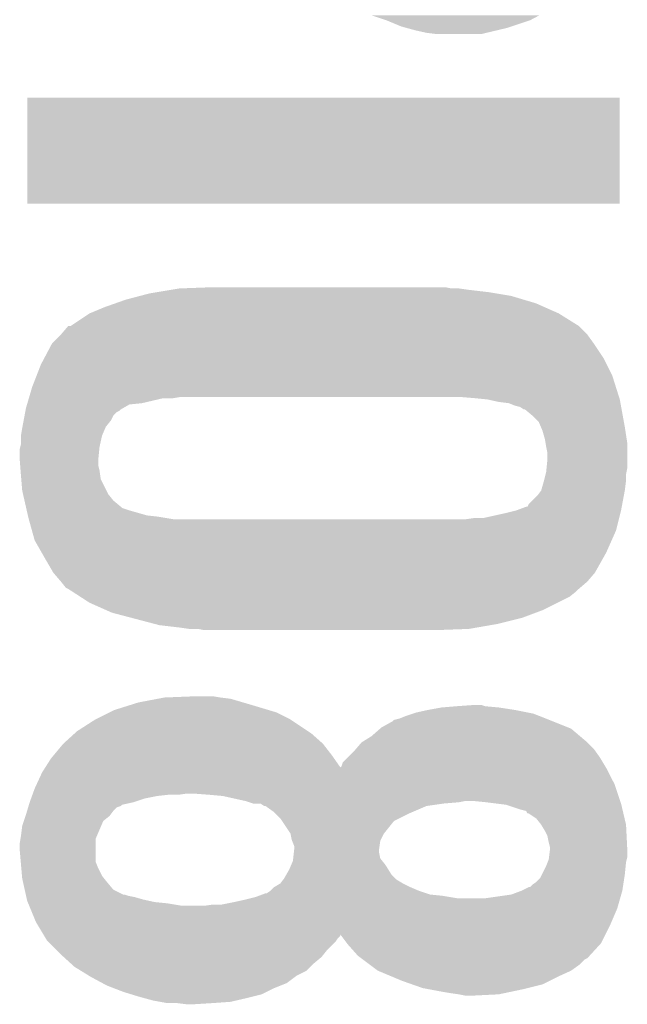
# Model space of a CAD drawing. Extents: x -3.7 to 63.4, y -6.5 to 53.7.
# Tile 66 of 74: x 50.3 to 51.6, y 41.4 to 43.4. Entities that reach past the tile are written whole.
import ezdxf

# ---------------------------------------------------------------- set-up
doc = ezdxf.new("R2010")
doc.units = 0
doc.layers.add('PI_5_CLICK_SHIELD_V100A_GTO', color=11, linetype='CONTINUOUS')

msp = doc.modelspace()

# ---------------------------------------------------------------- linework, layer by layer
at = {"layer": 'PI_5_CLICK_SHIELD_V100A_GTO'}
for points in [[(51.07432, 43.44162), (51.043836, 43.451782), (51.366418, 43.44162), (51.38547, 43.451782)], [(51.104798, 43.42892), (51.07432, 43.44162), (51.328314, 43.42892), (51.366418, 43.44162)], [(51.114106, 43.426382), (51.104798, 43.42892), (51.3207, 43.426382), (51.328314, 43.42892)], [(51.13274, 43.4213), (51.114106, 43.426382), (51.299358, 43.4213), (51.3207, 43.426382)], [(51.155602, 43.41622), (51.13274, 43.4213), (51.278024, 43.41622), (51.299358, 43.4213)], [(51.17592, 43.41368), (51.155602, 43.41622), (51.267358, 43.41368), (51.278024, 43.41622)], [(50.3428, 43.068262), (50.34282, 43.284118), (51.549278, 43.068262), (51.5493, 43.284118)], [(50.34282, 43.284118), (50.342822, 43.28414), (51.5493, 43.284118), (50.342822, 43.28414)], [(51.549278, 43.06824), (50.3428, 43.068262), (51.549278, 43.06824), (51.549278, 43.068262)], [(50.63744, 42.89298), (50.652682, 42.89552), (51.23942, 42.89298), (51.22164, 42.89552)], [(50.652682, 42.89552), (50.72126, 42.89806), (51.206402, 42.89552), (51.193702, 42.89806)], [(50.54346, 42.872658), (50.572416, 42.88028), (51.35373, 42.872658), (51.328322, 42.88028)], [(50.572416, 42.88028), (50.591718, 42.88536), (51.328322, 42.88028), (51.297842, 42.88536)], [(50.591718, 42.88536), (50.606958, 42.8879), (51.297842, 42.88536), (51.2826, 42.8879)], [(50.606958, 42.8879), (50.63744, 42.89298), (51.2826, 42.8879), (51.23942, 42.89298)], [(50.4698, 42.84472), (50.50028, 42.85742), (51.424836, 42.84472), (51.396266, 42.85742)], [(50.50028, 42.85742), (50.521872, 42.86504), (51.396266, 42.85742), (51.379122, 42.86504)], [(50.521872, 42.86504), (50.54346, 42.872658), (51.379122, 42.86504), (51.35373, 42.872658)], [(50.431706, 42.819324), (50.469796, 42.844718), (51.465474, 42.819324), (51.42484, 42.844718)], [(50.469796, 42.844718), (50.4698, 42.84472), (51.42484, 42.844718), (51.424836, 42.84472)], [(50.41138, 42.80154), (50.426626, 42.819318), (51.48326, 42.80154), (51.465482, 42.819318)], [(50.426626, 42.819318), (50.426628, 42.81932), (51.465482, 42.819318), (51.46548, 42.81932)], [(50.426628, 42.81932), (50.431706, 42.819324), (51.46548, 42.81932), (51.465474, 42.819324)], [(50.393602, 42.78376), (50.41138, 42.80154), (51.49596, 42.78376), (51.48326, 42.80154)], [(50.377462, 42.753278), (50.393602, 42.78376), (51.51628, 42.753278), (51.49596, 42.78376)], [(50.361846, 42.717718), (50.37074, 42.740582), (51.534062, 42.717718), (51.52263, 42.740582)], [(50.37074, 42.740582), (50.377462, 42.753278), (51.52263, 42.740582), (51.51628, 42.753278)], [(50.352958, 42.69486), (50.361846, 42.717718), (51.54128, 42.69486), (51.534062, 42.717718)], [(50.346982, 42.67454), (50.352958, 42.69486), (51.547696, 42.67454), (51.54128, 42.69486)], [(50.346234, 42.672), (50.346982, 42.67454), (50.639982, 42.672), (50.655222, 42.67454)], [(51.25466, 42.672), (51.22418, 42.67454), (51.548498, 42.672), (51.547696, 42.67454)], [(50.34026, 42.651682), (50.3425, 42.6593), (50.537748, 42.651682), (50.551084, 42.6593)], [(50.3425, 42.6593), (50.343246, 42.66184), (50.551084, 42.6593), (50.57648, 42.66184)], [(50.343246, 42.66184), (50.346234, 42.672), (50.57648, 42.66184), (50.619662, 42.672)], [(51.28006, 42.66946), (51.25466, 42.672), (51.5493, 42.66946), (51.548498, 42.672)], [(51.30292, 42.66438), (51.28006, 42.66946), (51.550224, 42.66438), (51.5493, 42.66946)], [(51.323242, 42.661838), (51.30292, 42.66438), (51.550686, 42.661838), (51.550224, 42.66438)], [(51.335942, 42.65676), (51.323242, 42.661838), (51.55161, 42.65676), (51.550686, 42.661838)], [(51.346104, 42.654218), (51.335942, 42.65676), (51.552072, 42.654218), (51.55161, 42.65676)], [(51.353724, 42.64914), (51.346104, 42.654218), (51.552996, 42.64914), (51.552072, 42.654218)], [(50.335496, 42.626282), (50.337402, 42.63644), (50.512982, 42.626282), (50.518062, 42.63644)], [(50.337402, 42.63644), (50.33883, 42.644062), (50.518062, 42.63644), (50.525684, 42.644062)], [(50.33883, 42.644062), (50.339306, 42.646602), (50.525684, 42.644062), (50.53076, 42.646602)], [(50.339306, 42.646602), (50.339782, 42.649142), (50.53076, 42.646602), (50.533302, 42.649142)], [(50.339782, 42.649142), (50.34026, 42.651682), (50.533302, 42.649142), (50.537748, 42.651682)], [(51.356264, 42.649136), (51.353724, 42.64914), (51.552996, 42.649136), (51.552996, 42.64914)], [(51.371498, 42.636442), (51.356264, 42.649136), (51.555304, 42.636442), (51.552996, 42.649136)], [(51.384202, 42.623736), (51.371498, 42.636442), (51.557614, 42.623736), (51.555304, 42.636442)], [(50.33264, 42.61104), (50.333116, 42.61358), (50.501732, 42.61104), (50.502822, 42.61358)], [(50.333116, 42.61358), (50.335496, 42.626282), (50.502822, 42.61358), (50.512982, 42.626282)], [(51.388556, 42.61358), (51.384202, 42.623736), (51.55946, 42.61358), (51.557614, 42.623736)], [(51.391822, 42.60596), (51.388556, 42.61358), (51.560634, 42.60596), (51.55946, 42.61358)], [(50.3301, 42.595802), (50.33264, 42.61104), (50.495202, 42.595802), (50.501732, 42.61104)], [(50.3301, 42.578022), (50.3301, 42.595802), (50.491248, 42.578022), (50.495202, 42.595802)], [(51.3969, 42.58818), (51.391822, 42.60596), (51.563368, 42.58818), (51.560634, 42.60596)], [(50.328828, 42.57294), (50.3301, 42.578022), (50.49012, 42.57294), (50.491248, 42.578022)], [(51.398172, 42.580558), (51.3969, 42.58818), (51.56454, 42.580558), (51.563368, 42.58818)], [(51.39944, 42.57294), (51.398172, 42.580558), (51.56454, 42.57294), (51.56454, 42.580558)], [(50.32756, 42.567862), (50.328828, 42.57294), (50.489612, 42.567862), (50.49012, 42.57294)], [(50.32756, 42.54754), (50.32756, 42.567862), (50.48758, 42.54754), (50.489612, 42.567862)], [(51.40198, 42.560238), (51.39944, 42.57294), (51.56454, 42.560238), (51.56454, 42.57294)], [(51.40198, 42.54754), (51.40198, 42.560238), (51.56454, 42.54754), (51.56454, 42.560238)], [(50.32756, 42.547538), (50.32756, 42.54754), (50.48758, 42.547538), (50.48758, 42.54754)], [(50.328538, 42.534842), (50.32756, 42.547538), (50.48758, 42.534842), (50.48758, 42.547538)], [(50.32932, 42.52468), (50.328538, 42.534842), (50.49012, 42.52468), (50.48758, 42.534842)], [(51.4002, 42.529758), (51.40198, 42.54754), (51.56454, 42.529758), (51.56454, 42.54754)], [(50.3301, 42.51452), (50.32932, 42.52468), (50.491572, 42.51452), (50.49012, 42.52468)], [(50.330736, 42.506904), (50.3301, 42.51452), (50.49266, 42.506904), (50.491572, 42.51452)], [(51.394994, 42.50436), (51.398168, 42.517058), (51.562, 42.50436), (51.562, 42.517058)], [(51.398168, 42.517058), (51.39944, 42.52214), (51.562, 42.517058), (51.563016, 42.52214)], [(51.39944, 42.52214), (51.4002, 42.529758), (51.563016, 42.52214), (51.56454, 42.529758)], [(50.33264, 42.484042), (50.330736, 42.506904), (50.50409, 42.484042), (50.49266, 42.506904)], [(51.389278, 42.484042), (51.39436, 42.50182), (51.55946, 42.484042), (51.561682, 42.50182)], [(51.39436, 42.50182), (51.394994, 42.50436), (51.561682, 42.50182), (51.562, 42.50436)], [(50.334372, 42.476422), (50.33264, 42.484042), (50.507898, 42.476422), (50.50409, 42.484042)], [(50.337258, 42.463722), (50.334372, 42.476422), (50.518058, 42.463722), (50.507898, 42.476422)], [(51.363878, 42.456096), (51.381658, 42.47388), (51.55422, 42.456096), (51.557554, 42.47388)], [(51.381658, 42.47388), (51.389278, 42.484038), (51.557554, 42.47388), (51.559458, 42.484038)], [(51.389278, 42.484038), (51.389278, 42.484042), (51.559458, 42.484038), (51.55946, 42.484042)], [(50.340146, 42.45102), (50.337258, 42.463722), (50.5333, 42.45102), (50.518058, 42.463722)], [(51.361326, 42.45102), (51.363878, 42.456096), (51.553268, 42.45102), (51.55422, 42.456096)], [(50.340722, 42.448484), (50.340146, 42.45102), (50.535838, 42.448484), (50.5333, 42.45102)], [(50.341878, 42.4434), (50.340722, 42.448484), (50.55108, 42.4434), (50.535838, 42.448484)], [(50.344186, 42.43324), (50.341878, 42.4434), (50.586638, 42.43324), (50.55108, 42.4434)], [(50.344764, 42.4307), (50.344186, 42.43324), (50.609502, 42.4307), (50.586638, 42.43324)], [(51.272438, 42.42816), (51.31816, 42.43832), (51.54803, 42.42816), (51.55057, 42.43832)], [(51.31816, 42.43832), (51.338478, 42.4434), (51.55057, 42.43832), (51.55184, 42.4434)], [(51.338478, 42.4434), (51.358796, 42.451018), (51.55184, 42.4434), (51.553268, 42.451018)], [(51.358796, 42.451018), (51.361326, 42.45102), (51.553268, 42.451018), (51.553268, 42.45102)], [(50.34534, 42.428158), (50.344764, 42.4307), (50.624752, 42.428158), (50.609502, 42.4307)], [(50.346046, 42.42562), (50.34534, 42.428158), (50.639978, 42.42562), (50.624752, 42.428158)], [(50.352396, 42.402758), (50.346046, 42.42562), (51.54168, 42.402758), (51.547394, 42.42562)], [(51.236878, 42.42562), (51.25466, 42.42816), (51.547394, 42.42562), (51.54803, 42.42816)], [(50.358038, 42.382442), (50.352396, 42.402758), (51.53265, 42.382442), (51.54168, 42.402758)], [(50.372556, 42.35704), (50.358038, 42.382442), (51.52136, 42.35704), (51.53265, 42.382442)], [(50.37836, 42.34688), (50.372556, 42.35704), (51.515644, 42.34688), (51.52136, 42.35704)], [(50.396138, 42.316402), (50.37836, 42.34688), (51.4985, 42.316402), (51.515644, 42.34688)], [(50.39614, 42.3164), (50.396138, 42.316402), (51.4985, 42.3164), (51.4985, 42.316402)], [(50.41138, 42.29862), (50.39614, 42.3164), (51.48326, 42.29862), (51.4985, 42.3164)], [(50.411382, 42.298618), (50.41138, 42.29862), (51.48326, 42.298618), (51.48326, 42.29862)], [(50.421538, 42.285924), (50.411382, 42.298618), (51.468446, 42.285924), (51.48326, 42.298618)], [(50.426616, 42.283382), (50.421538, 42.285924), (51.46548, 42.283382), (51.468446, 42.285924)], [(50.426618, 42.28338), (50.426616, 42.283382), (51.465478, 42.28338), (51.46548, 42.283382)], [(50.434474, 42.278298), (50.426618, 42.28338), (51.460398, 42.278298), (51.465478, 42.28338)], [(50.450178, 42.268138), (50.434474, 42.278298), (51.447698, 42.268138), (51.460398, 42.278298)], [(50.4698, 42.255442), (50.450178, 42.268138), (51.422304, 42.255442), (51.447698, 42.268138)], [(50.50409, 42.2402), (50.4698, 42.255442), (51.39182, 42.2402), (51.422304, 42.255442)], [(50.515518, 42.23512), (50.50409, 42.2402), (51.378272, 42.23512), (51.39182, 42.2402)], [(50.554126, 42.22496), (50.515518, 42.23512), (51.351178, 42.22496), (51.378272, 42.23512)], [(50.602386, 42.21226), (50.554126, 42.22496), (51.30038, 42.21226), (51.351178, 42.22496)], [(50.612038, 42.20972), (50.602386, 42.21226), (51.285774, 42.20972), (51.30038, 42.21226)], [(50.65522, 42.20464), (50.612038, 42.20972), (51.256562, 42.20464), (51.285774, 42.20972)], [(50.673, 42.2021), (50.65522, 42.20464), (51.241958, 42.2021), (51.256562, 42.20464)], [(50.703478, 42.19956), (50.690778, 42.2021), (51.17338, 42.19956), (51.241958, 42.2021)], [(50.55277, 42.04716), (50.56886, 42.05224), (50.8, 42.04716), (50.78273, 42.05224)], [(50.56886, 42.05224), (50.608866, 42.05986), (50.78273, 42.05224), (50.756822, 42.05986)], [(50.608866, 42.05986), (50.622202, 42.0624), (50.756822, 42.05986), (50.7365, 42.0624)], [(50.622202, 42.0624), (50.6857, 42.06494), (50.7365, 42.0624), (50.721262, 42.06494)], [(50.485036, 42.019218), (50.510438, 42.03192), (50.876202, 42.019218), (50.8508, 42.03192)], [(50.510438, 42.03192), (50.520602, 42.037002), (50.8508, 42.03192), (50.83386, 42.037002)], [(50.520602, 42.037002), (50.55277, 42.04716), (50.83386, 42.037002), (50.8, 42.04716)], [(51.127654, 42.029378), (51.135282, 42.03192), (51.374042, 42.029378), (51.361336, 42.03192)], [(51.135282, 42.03192), (51.15814, 42.037), (51.361336, 42.03192), (51.33594, 42.037)], [(51.15814, 42.037), (51.186078, 42.04208), (51.33594, 42.037), (51.30292, 42.04208)], [(51.186078, 42.04208), (51.21656, 42.04462), (51.30292, 42.04208), (51.274982, 42.04462)], [(51.21656, 42.04462), (51.25209, 42.047158), (51.274982, 42.04462), (51.267362, 42.047158)], [(51.25209, 42.047158), (51.252118, 42.04716), (51.267362, 42.047158), (51.252118, 42.04716)], [(50.444402, 41.99382), (50.479962, 42.01668), (50.9143, 41.99382), (50.88001, 42.01668)], [(50.479962, 42.01668), (50.485036, 42.019218), (50.88001, 42.01668), (50.876202, 42.019218)], [(51.064162, 42.001442), (51.08702, 42.014142), (51.443882, 42.001442), (51.412132, 42.014142)], [(51.08702, 42.014142), (51.089566, 42.016682), (51.412132, 42.014142), (51.405782, 42.016682)], [(51.089566, 42.016682), (51.099722, 42.019222), (51.405782, 42.016682), (51.399432, 42.019222)], [(51.099722, 42.019222), (51.112418, 42.0243), (51.399432, 42.019222), (51.386738, 42.0243)], [(51.112418, 42.0243), (51.127654, 42.029378), (51.386738, 42.0243), (51.374042, 42.029378)], [(50.43881, 41.988738), (50.444402, 41.99382), (50.921922, 41.988738), (50.9143, 41.99382)], [(51.043842, 41.98366), (51.061254, 41.998898), (51.468252, 41.98366), (51.45024, 41.998898)], [(51.061254, 41.998898), (51.064162, 42.001442), (51.45024, 41.998898), (51.443882, 42.001442)], [(50.41646, 41.96842), (50.43881, 41.988738), (50.94478, 41.96842), (50.921922, 41.988738)], [(51.023526, 41.970962), (51.043842, 41.98366), (51.483258, 41.970962), (51.468252, 41.98366)], [(50.39741, 41.94556), (50.416458, 41.968418), (50.96256, 41.94556), (50.944782, 41.968418)], [(50.416458, 41.968418), (50.41646, 41.96842), (50.944782, 41.968418), (50.94478, 41.96842)], [(50.995582, 41.940482), (51.00828, 41.95318), (51.50866, 41.940482), (51.49959, 41.95318)], [(51.00828, 41.95318), (51.012634, 41.95826), (51.49959, 41.95318), (51.49596, 41.95826)], [(51.012634, 41.95826), (51.023524, 41.97096), (51.49596, 41.95826), (51.48326, 41.97096)], [(51.023524, 41.97096), (51.023526, 41.970962), (51.48326, 41.97096), (51.483258, 41.970962)], [(50.379758, 41.920178), (50.39106, 41.93794), (50.980358, 41.920178), (50.967904, 41.93794)], [(50.39106, 41.93794), (50.39741, 41.94556), (50.967904, 41.93794), (50.96256, 41.94556)], [(50.985424, 41.930322), (50.995582, 41.940482), (51.514756, 41.930322), (51.50866, 41.940482)], [(50.373282, 41.91), (50.376514, 41.91508), (51.52644, 41.91), (51.5239, 41.91508)], [(50.376514, 41.91508), (50.379758, 41.920178), (51.5239, 41.91508), (51.520842, 41.920178)], [(50.980358, 41.920178), (50.98288, 41.922704), (51.520842, 41.920178), (51.519326, 41.922704)], [(50.98288, 41.922704), (50.985424, 41.930322), (51.519326, 41.922704), (51.514756, 41.930322)], [(50.361556, 41.884598), (50.373282, 41.91), (51.53914, 41.884598), (51.52644, 41.91)], [(50.354344, 41.86682), (50.35804, 41.876978), (51.545066, 41.86682), (51.54168, 41.876978)], [(50.35804, 41.876978), (50.361556, 41.884598), (51.54168, 41.876978), (51.53914, 41.884598)], [(50.347878, 41.849042), (50.350648, 41.85666), (50.5587, 41.849042), (50.581562, 41.85666)], [(50.350648, 41.85666), (50.352496, 41.86174), (50.581562, 41.85666), (50.60696, 41.86174)], [(50.352496, 41.86174), (50.35342, 41.86428), (50.60696, 41.86174), (50.629822, 41.86428)], [(50.35342, 41.86428), (50.354344, 41.86682), (50.65014, 41.86428), (50.667922, 41.86682)], [(50.71364, 41.86428), (50.68062, 41.86682), (51.545912, 41.86428), (51.545066, 41.86682)], [(50.74158, 41.86174), (50.71364, 41.86428), (51.54676, 41.86174), (51.545912, 41.86428)], [(50.787292, 41.85158), (50.74158, 41.86174), (51.550146, 41.85158), (51.54676, 41.86174)], [(50.7873, 41.851578), (50.787292, 41.85158), (51.234332, 41.851578), (51.234342, 41.85158)], [(50.79492, 41.84904), (50.7873, 41.851578), (51.221642, 41.84904), (51.234332, 41.851578)], [(51.27752, 41.84904), (51.25212, 41.85158), (51.550992, 41.84904), (51.550146, 41.85158)], [(50.34026, 41.82364), (50.342544, 41.83126), (50.512344, 41.82364), (50.518062, 41.83126)], [(50.342544, 41.83126), (50.34483, 41.83888), (50.518062, 41.83126), (50.525684, 41.83888)], [(50.34483, 41.83888), (50.345592, 41.841424), (50.525684, 41.83888), (50.533302, 41.841424)], [(50.345592, 41.841424), (50.346354, 41.843962), (50.533302, 41.841424), (50.535846, 41.843962)], [(50.346354, 41.843962), (50.347878, 41.84904), (50.535846, 41.843962), (50.55869, 41.84904)], [(50.347878, 41.84904), (50.347878, 41.849042), (50.55869, 41.84904), (50.5587, 41.849042)], [(50.802544, 41.8465), (50.79492, 41.84904), (51.19116, 41.8465), (51.221642, 41.84904)], [(50.817786, 41.846496), (50.802544, 41.8465), (51.191132, 41.846496), (51.19116, 41.8465)], [(50.825404, 41.84142), (50.817786, 41.846496), (51.155604, 41.84142), (51.191132, 41.846496)], [(50.827946, 41.841416), (50.825404, 41.84142), (51.155594, 41.841416), (51.155604, 41.84142)], [(50.845722, 41.828718), (50.827946, 41.841416), (51.125962, 41.828718), (51.155594, 41.841416)], [(51.297834, 41.8465), (51.27752, 41.84904), (51.551838, 41.8465), (51.550992, 41.84904)], [(51.318162, 41.843958), (51.297834, 41.8465), (51.552438, 41.843958), (51.551838, 41.8465)], [(51.34864, 41.833802), (51.318162, 41.843958), (51.554828, 41.833802), (51.552438, 41.843958)], [(51.358802, 41.83125), (51.34864, 41.833802), (51.555428, 41.83125), (51.554828, 41.833802)], [(51.361354, 41.82618), (51.358802, 41.83125), (51.55662, 41.82618), (51.555428, 41.83125)], [(50.336028, 41.810942), (50.339414, 41.821102), (50.497744, 41.810942), (50.510442, 41.821102)], [(50.339414, 41.821102), (50.34026, 41.82364), (50.510442, 41.821102), (50.512344, 41.82364)], [(50.84826, 41.82618), (50.845722, 41.828718), (51.12004, 41.82618), (51.125962, 41.828718)], [(50.85842, 41.81602), (50.84826, 41.82618), (51.09972, 41.81602), (51.12004, 41.82618)], [(50.861806, 41.810942), (50.85842, 41.81602), (51.089564, 41.810942), (51.09972, 41.81602)], [(51.363886, 41.826176), (51.361354, 41.82618), (51.556622, 41.826176), (51.55662, 41.82618)], [(51.379122, 41.816018), (51.363886, 41.826176), (51.559012, 41.816018), (51.556622, 41.826176)], [(51.389282, 41.803318), (51.379122, 41.816018), (51.562, 41.803318), (51.559012, 41.816018)], [(50.3301, 41.78046), (50.332642, 41.800782), (50.484676, 41.78046), (50.493388, 41.800782)], [(50.332642, 41.800782), (50.336028, 41.810942), (50.493388, 41.800782), (50.497744, 41.810942)], [(50.878742, 41.78554), (50.861806, 41.810942), (51.06924, 41.78554), (51.089564, 41.810942)], [(51.3969, 41.79062), (51.389282, 41.803318), (51.562636, 41.79062), (51.562, 41.803318)], [(50.32756, 41.765222), (50.329252, 41.775384), (50.4825, 41.765222), (50.482502, 41.775384)], [(50.329252, 41.775384), (50.3301, 41.78046), (50.482502, 41.775384), (50.484676, 41.78046)], [(50.878742, 41.785538), (50.878742, 41.78554), (51.069238, 41.785538), (51.06924, 41.78554)], [(50.881282, 41.772838), (50.878742, 41.785538), (51.062888, 41.772838), (51.069238, 41.785538)], [(50.882296, 41.770302), (50.881282, 41.772838), (51.061622, 41.770302), (51.062888, 41.772838)], [(51.40198, 41.780458), (51.3969, 41.79062), (51.563144, 41.780458), (51.562636, 41.79062)], [(51.40452, 41.76776), (51.40198, 41.780458), (51.563778, 41.76776), (51.563144, 41.780458)], [(50.32756, 41.752518), (50.32756, 41.765222), (50.4825, 41.752518), (50.4825, 41.765222)], [(50.32977, 41.727124), (50.32756, 41.752518), (50.4825, 41.727124), (50.4825, 41.752518)], [(50.88636, 41.760136), (50.882296, 41.770302), (51.060168, 41.760136), (51.061622, 41.770302)], [(50.885794, 41.747442), (50.88636, 41.75252), (51.05908, 41.747442), (51.05908, 41.75252)], [(50.88636, 41.75252), (50.88636, 41.760136), (51.05908, 41.75252), (51.060168, 41.760136)], [(51.40706, 41.757598), (51.40452, 41.76776), (51.564288, 41.757598), (51.563778, 41.76776)], [(51.405152, 41.737278), (51.40706, 41.75252), (51.56454, 41.737278), (51.56454, 41.75252)], [(51.40706, 41.75252), (51.40706, 41.757598), (51.56454, 41.75252), (51.564288, 41.757598)], [(50.883818, 41.729658), (50.884382, 41.734742), (51.065686, 41.729658), (51.061618, 41.734742)], [(50.884382, 41.734742), (50.885794, 41.747442), (51.061618, 41.734742), (51.05908, 41.747442)], [(51.402486, 41.727118), (51.404518, 41.732198), (51.562, 41.727118), (51.56327, 41.732198)], [(51.404518, 41.732198), (51.405152, 41.737278), (51.56327, 41.732198), (51.56454, 41.737278)], [(50.330874, 41.71442), (50.32977, 41.727124), (50.48758, 41.71442), (50.4825, 41.727124)], [(50.3322, 41.699182), (50.330874, 41.71442), (50.495198, 41.699182), (50.48758, 41.71442)], [(50.870394, 41.701722), (50.8762, 41.711878), (51.08448, 41.701722), (51.078132, 41.711878)], [(50.8762, 41.711878), (50.880552, 41.72204), (51.078132, 41.711878), (51.07178, 41.72204)], [(50.880552, 41.72204), (50.883818, 41.729658), (51.07178, 41.72204), (51.065686, 41.729658)], [(51.390548, 41.70172), (51.39944, 41.7195), (51.55946, 41.70172), (51.561238, 41.7195)], [(51.39944, 41.7195), (51.402486, 41.727118), (51.561238, 41.7195), (51.562, 41.727118)], [(50.33264, 41.694102), (50.3322, 41.699182), (50.499264, 41.694102), (50.495198, 41.699182)], [(50.334334, 41.68648), (50.33264, 41.694102), (50.50536, 41.68648), (50.499264, 41.694102)], [(50.858416, 41.68394), (50.864134, 41.691562), (51.107342, 41.68394), (51.094638, 41.691562)], [(50.864134, 41.691562), (50.86604, 41.6941), (51.094638, 41.691562), (51.092102, 41.6941)], [(50.86604, 41.6941), (50.870394, 41.701722), (51.092102, 41.6941), (51.08448, 41.701722)], [(51.37912, 41.68648), (51.386738, 41.6941), (51.557114, 41.68648), (51.558286, 41.6941)], [(51.386738, 41.6941), (51.390548, 41.70172), (51.558286, 41.6941), (51.55946, 41.70172)], [(50.33772, 41.671244), (50.334334, 41.68648), (50.518058, 41.671244), (50.50536, 41.68648)], [(50.339978, 41.661082), (50.33772, 41.671244), (50.538376, 41.661082), (50.518058, 41.671244)], [(50.8381, 41.6687), (50.845718, 41.676318), (51.140362, 41.6687), (51.122586, 41.676318)], [(50.845718, 41.676318), (50.84572, 41.67632), (51.122586, 41.676318), (51.12258, 41.67632)], [(50.84572, 41.67632), (50.858416, 41.683938), (51.12258, 41.67632), (51.107346, 41.683938)], [(50.858416, 41.683938), (50.858416, 41.68394), (51.107346, 41.683938), (51.107342, 41.68394)], [(51.34864, 41.6687), (51.363876, 41.676318), (51.55438, 41.6687), (51.555552, 41.676318)], [(51.363876, 41.676318), (51.366414, 41.67632), (51.555552, 41.676318), (51.555552, 41.67632)], [(51.366414, 41.67632), (51.371498, 41.681398), (51.555552, 41.67632), (51.556332, 41.681398)], [(51.371498, 41.681398), (51.37912, 41.68648), (51.556332, 41.681398), (51.557114, 41.68648)], [(50.33998, 41.66108), (50.339978, 41.661082), (50.540916, 41.66108), (50.538376, 41.661082)], [(50.340544, 41.658542), (50.33998, 41.66108), (50.54854, 41.658542), (50.540916, 41.66108)], [(50.341108, 41.656), (50.340544, 41.658542), (50.561242, 41.656), (50.54854, 41.658542)], [(50.342236, 41.65092), (50.341108, 41.656), (50.57902, 41.65092), (50.561242, 41.656)], [(50.3428, 41.648382), (50.342236, 41.65092), (50.590442, 41.648382), (50.57902, 41.65092)], [(50.76444, 41.64584), (50.7873, 41.65092), (51.547848, 41.64584), (51.5493, 41.65092)], [(50.7873, 41.65092), (50.797458, 41.65346), (51.5493, 41.65092), (51.550026, 41.65346)], [(50.797458, 41.65346), (50.807618, 41.656), (51.219098, 41.65346), (51.20386, 41.656)], [(50.807618, 41.656), (50.814392, 41.65854), (51.20386, 41.656), (51.188622, 41.65854)], [(50.814392, 41.65854), (50.821172, 41.661082), (51.188622, 41.65854), (51.163218, 41.661082)], [(50.821172, 41.661082), (50.827936, 41.663618), (51.163218, 41.661082), (51.15561, 41.663618)], [(50.827936, 41.663618), (50.830476, 41.66362), (51.15561, 41.663618), (51.155604, 41.66362)], [(50.830476, 41.66362), (50.8381, 41.6687), (51.155604, 41.66362), (51.140362, 41.6687)], [(51.274978, 41.65346), (51.328318, 41.66108), (51.550026, 41.65346), (51.552202, 41.66108)], [(51.328318, 41.66108), (51.348634, 41.668698), (51.552202, 41.66108), (51.55438, 41.668698)], [(51.348634, 41.668698), (51.34864, 41.6687), (51.55438, 41.668698), (51.55438, 41.6687)], [(50.343848, 41.64584), (50.3428, 41.648382), (50.60188, 41.64584), (50.590442, 41.648382)], [(50.344894, 41.6433), (50.343848, 41.64584), (50.627282, 41.6433), (50.60188, 41.64584)], [(50.346986, 41.63822), (50.344894, 41.6433), (50.657758, 41.63822), (50.627282, 41.6433)], [(50.349078, 41.633138), (50.346986, 41.63822), (51.54422, 41.633138), (51.545672, 41.63822)], [(50.36058, 41.6052), (50.349078, 41.633138), (51.532244, 41.6052), (51.54422, 41.633138)], [(50.703478, 41.63822), (50.72126, 41.64076), (51.545672, 41.63822), (51.546396, 41.64076)], [(50.739038, 41.64076), (50.76444, 41.64584), (51.546396, 41.64076), (51.547848, 41.64584)], [(50.365152, 41.59758), (50.36058, 41.6052), (51.52898, 41.59758), (51.532244, 41.6052)], [(50.37586, 41.579734), (50.365152, 41.59758), (51.520054, 41.579734), (51.52898, 41.59758)], [(50.377348, 41.577254), (50.37586, 41.579734), (50.980334, 41.577254), (50.98034, 41.579734)], [(50.380392, 41.57218), (50.377348, 41.577254), (50.97526, 41.57218), (50.980334, 41.577254)], [(50.383438, 41.567102), (50.380392, 41.57218), (50.971874, 41.567102), (50.97526, 41.57218)], [(50.99367, 41.56202), (50.98034, 41.579734), (51.511198, 41.56202), (51.520054, 41.579734)], [(50.385982, 41.564558), (50.383438, 41.567102), (50.970178, 41.564558), (50.971874, 41.567102)], [(50.403762, 41.546778), (50.385982, 41.564558), (50.952398, 41.546778), (50.970178, 41.564558)], [(50.995582, 41.559478), (50.99367, 41.56202), (51.508866, 41.559478), (51.511198, 41.56202)], [(51.0159, 41.53662), (50.995582, 41.559478), (51.487914, 41.53662), (51.508866, 41.559478)], [(50.41138, 41.53916), (50.403762, 41.546778), (50.946302, 41.53916), (50.952398, 41.546778)], [(50.416972, 41.534078), (50.41138, 41.53916), (50.942238, 41.534078), (50.946302, 41.53916)], [(50.430936, 41.521382), (50.416972, 41.534078), (50.927002, 41.521382), (50.942238, 41.534078)], [(51.022678, 41.531538), (51.0159, 41.53662), (51.483256, 41.531538), (51.487914, 41.53662)], [(51.026064, 41.528998), (51.022678, 41.531538), (51.47818, 41.528998), (51.483256, 41.531538)], [(50.439318, 41.513762), (50.430936, 41.521382), (50.91938, 41.513762), (50.927002, 41.521382)], [(50.451708, 41.506138), (50.439318, 41.513762), (50.911756, 41.506138), (50.91938, 41.513762)], [(51.03961, 41.51884), (51.026064, 41.528998), (51.46802, 41.51884), (51.47818, 41.528998)], [(51.05654, 41.506142), (51.03961, 41.51884), (51.45024, 41.506142), (51.46802, 41.51884)], [(50.468216, 41.495978), (50.451708, 41.506138), (50.89144, 41.495978), (50.911756, 41.506138)], [(50.47234, 41.49344), (50.468216, 41.495978), (50.888054, 41.49344), (50.89144, 41.495978)], [(50.495926, 41.48074), (50.47234, 41.49344), (50.87112, 41.48074), (50.888054, 41.49344)], [(51.056546, 41.50614), (51.05654, 41.506142), (51.450238, 41.50614), (51.45024, 41.506142)], [(51.086706, 41.49344), (51.056546, 41.50614), (51.4223, 41.49344), (51.450238, 41.50614)], [(51.104802, 41.48582), (51.086706, 41.49344), (51.40706, 41.48582), (51.4223, 41.49344)], [(50.505358, 41.47566), (50.495926, 41.48074), (50.85842, 41.47566), (50.87112, 41.48074)], [(50.518566, 41.47058), (50.505358, 41.47566), (50.84572, 41.47058), (50.85842, 41.47566)], [(50.53838, 41.462958), (50.518566, 41.47058), (50.830476, 41.462958), (50.84572, 41.47058)], [(51.1264, 41.478198), (51.104802, 41.48582), (51.391818, 41.478198), (51.40706, 41.48582)], [(51.14798, 41.470582), (51.1264, 41.478198), (51.361348, 41.470582), (51.391818, 41.478198)], [(51.161534, 41.46804), (51.14798, 41.470582), (51.35118, 41.46804), (51.361348, 41.470582)], [(50.554894, 41.457878), (50.53838, 41.462958), (50.820318, 41.457878), (50.830476, 41.462958)], [(50.5714, 41.4528), (50.554894, 41.457878), (50.800002, 41.4528), (50.820318, 41.457878)], [(50.580714, 41.45026), (50.5714, 41.4528), (50.78984, 41.45026), (50.800002, 41.4528)], [(50.59934, 41.44518), (50.580714, 41.45026), (50.767826, 41.44518), (50.78984, 41.45026)], [(51.18862, 41.46296), (51.161534, 41.46804), (51.327048, 41.46296), (51.35118, 41.46804)], [(51.20386, 41.46042), (51.18862, 41.46296), (51.314982, 41.46042), (51.327048, 41.46296)], [(51.22164, 41.45788), (51.20386, 41.46042), (51.302918, 41.45788), (51.314982, 41.46042)], [(51.234338, 41.45534), (51.22164, 41.45788), (51.25212, 41.45534), (51.302918, 41.45788)], [(50.61331, 41.44264), (50.59934, 41.44518), (50.75682, 41.44264), (50.767826, 41.44518)], [(50.627278, 41.4401), (50.61331, 41.44264), (50.72126, 41.4401), (50.75682, 41.44264)], [(50.66792, 41.43756), (50.647598, 41.4401), (50.680622, 41.43756), (50.72126, 41.4401)]]:
    msp.add_solid(points, dxfattribs=at)

doc.saveas('drawing.dxf')
